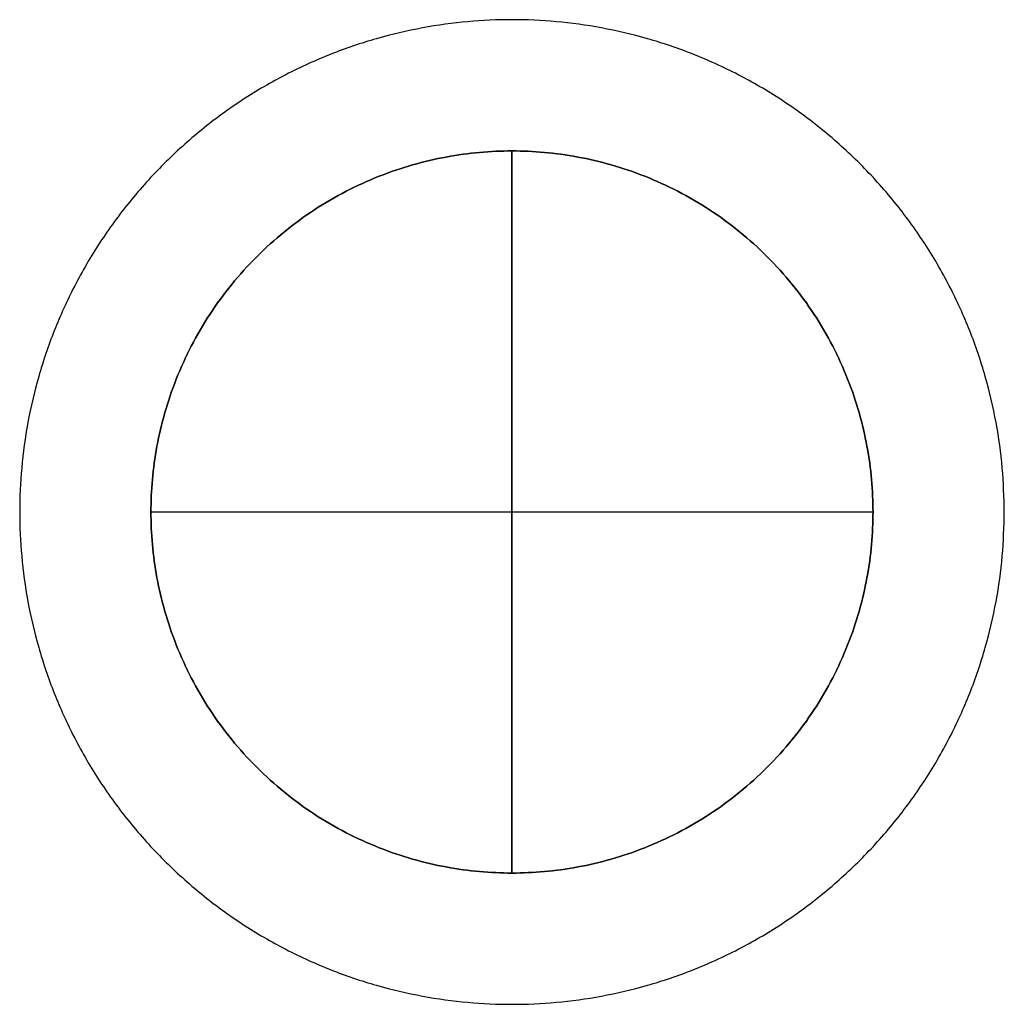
# Model space of a CAD drawing. Header units: millimetres. Extents: x -1384 to 1377, y -521 to 512.
# Tile 4 of 256: x -1359 to -1329, y 482 to 512. Entities that reach past the tile are written whole.
import ezdxf

# ---------------------------------------------------------------- set-up
doc = ezdxf.new("R2010")
doc.units = ezdxf.units.MM
doc.header["$MEASUREMENT"] = 0
doc.layers.add('Ben', color=3, linetype='Continuous', true_color=0x00ff00)

msp = doc.modelspace()

# ---------------------------------------------------------------- linework, layer by layer
at = {"layer": 'Ben'}
for p, q in [((-1344.429, 486.032, 146.002), (-1344.429, 508.032, 146.002)), ((-1344.429, 508.032, -2), (-1344.429, 486.032, -2)), ((-1355.429, 497.032, 146.002), (-1333.429, 497.032, 146.002)), ((-1355.429, 497.032, -2), (-1333.429, 497.032, -2))]:
    msp.add_line(p, q, dxfattribs=at)
at = {"layer": 'Ben', "extrusion": (1, 0, 0)}
msp.add_lwpolyline([(497.032, 146.002), (497.032, -2)], dxfattribs=at)
at = {"layer": 'Ben'}
for points, knots in [([(-1329.429, 497.032, 2), (-1329.429, 482.032, 2), (-1344.429, 482.032, 2), (-1359.429, 482.032, 2), (-1359.429, 497.032, 2), (-1359.429, 512.032, 2), (-1344.429, 512.032, 2), (-1329.429, 512.032, 2), (-1329.429, 497.032, 2)], [0, 0, 0, 2.356194, 2.356194, 4.712389, 4.712389, 7.068583, 7.068583, 9.424778, 9.424778, 9.424778]), ([(-1329.429, 497.032, -2), (-1329.429, 482.032, -2), (-1344.429, 482.032, -2), (-1359.429, 482.032, -2), (-1359.429, 497.032, -2), (-1359.429, 512.032, -2), (-1344.429, 512.032, -2), (-1329.429, 512.032, -2), (-1329.429, 497.032, -2)], [0, 0, 0, 2.356194, 2.356194, 4.712389, 4.712389, 7.068583, 7.068583, 9.424778, 9.424778, 9.424778]), ([(-1333.429, 497.032, -2), (-1333.429, 486.032, -2), (-1344.429, 486.032, -2), (-1355.429, 486.032, -2), (-1355.429, 497.032, -2), (-1355.429, 508.032, -2), (-1344.429, 508.032, -2), (-1333.429, 508.032, -2), (-1333.429, 497.032, -2)], [0, 0, 0, 1.727876, 1.727876, 3.455752, 3.455752, 5.183628, 5.183628, 6.911504, 6.911504, 6.911504]), ([(-1333.429, 497.032, 146.002), (-1333.429, 508.032, 146.002), (-1344.429, 508.032, 146.002), (-1355.429, 508.032, 146.002), (-1355.429, 497.032, 146.002), (-1355.429, 486.032, 146.002), (-1344.429, 486.032, 146.002), (-1333.429, 486.032, 146.002), (-1333.429, 497.032, 146.002)], [-6.911504, -6.911504, -6.911504, -5.183628, -5.183628, -3.455752, -3.455752, -1.727876, -1.727876, 0, 0, 0]), ([(-1333.429, 497.032, 78), (-1333.429, 486.032, 78), (-1344.429, 486.032, 78), (-1355.429, 486.032, 78), (-1355.429, 497.032, 78), (-1355.429, 508.032, 78), (-1344.429, 508.032, 78), (-1333.429, 508.032, 78), (-1333.429, 497.032, 78)], [0, 0, 0, 1.727876, 1.727876, 3.455752, 3.455752, 5.183628, 5.183628, 6.911504, 6.911504, 6.911504])]:
    msp.add_rational_spline(points, [1, 0.707106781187, 1, 0.707106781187, 1, 0.707106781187, 1, 0.707106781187, 1], degree=2, knots=knots, dxfattribs=at)
for points in [[(-1344.429, 508.032, -2), (-1344.429, 508.032, 72.001), (-1344.429, 508.032, 146.002)], [(-1355.429, 497.032, -2), (-1355.429, 497.032, 72.001), (-1355.429, 497.032, 146.002)], [(-1333.429, 497.032, -2), (-1333.429, 497.032, 72.001), (-1333.429, 497.032, 146.002)], [(-1329.429, 497.032, 2), (-1329.429, 497.032), (-1329.429, 497.032, -2)], [(-1344.429, 486.032, -2), (-1344.429, 486.032, 72.001), (-1344.429, 486.032, 146.002)]]:
    msp.add_open_spline(points, degree=2, dxfattribs=at)

doc.saveas('drawing.dxf')
